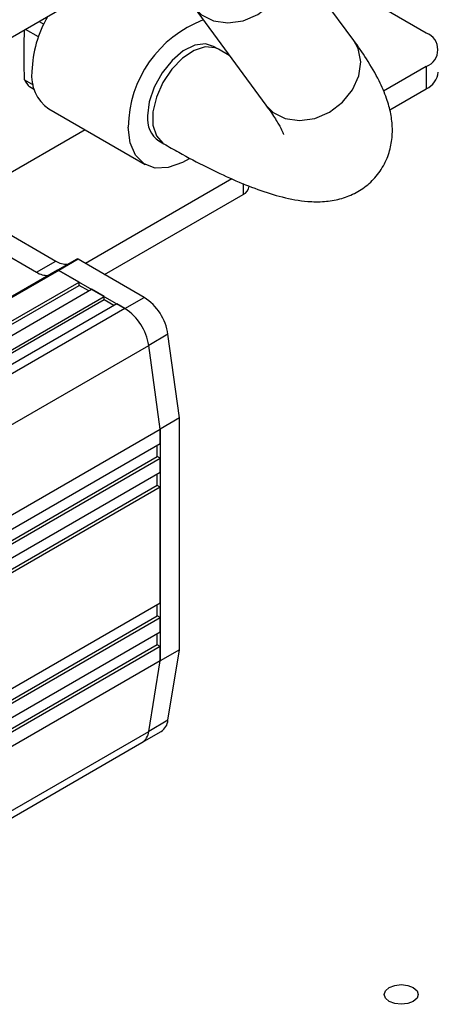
# Model space of a CAD drawing. Header units: millimetres. Extents: x 0 to 420, y 0 to 297.
# Tile 71 of 138: x 91.65 to 94.72, y 45.02 to 52.23. Entities that reach past the tile are written whole.
import ezdxf

# ---------------------------------------------------------------- set-up
doc = ezdxf.new("R2010")
doc.units = ezdxf.units.MM

msp = doc.modelspace()

# ---------------------------------------------------------------- linework, layer by layer
at = {"color": 7, "linetype": 'Continuous', "lineweight": 25}
for p, q in [((94.1026, 52.0798), (93.5764, 52.7954)), ((94.6351, 52.1336), (93.9987, 52.501)), ((90.845, 51.6687), (91.9604, 52.3126)), ((92.9319, 52.3215), (93.4581, 51.6059)), ((91.7958, 52.2176), (91.8294, 52.1983)), ((91.7907, 52.1055), (91.6962, 52.1601)), ((93.1107, 52.0143), (93.0743, 52.0353)), ((93.1904, 51.9699), (93.1107, 52.0143)), ((94.6351, 51.8887), (94.3208, 51.7072)), ((94.6351, 51.8887), (94.6351, 51.7254)), ((91.6891, 51.79), (91.7527, 51.7533)), ((91.7624, 51.7169), (91.7255, 51.7382)), ((94.3663, 51.5702), (94.6351, 51.7254)), ((91.8673, 51.5774), (92.5744, 51.1692)), ((92.1331, 51.424), (91.1928, 50.8811)), ((92.6744, 51.3424), (92.7107, 51.3214)), ((93.2081, 51.0649), (92.135, 50.4454)), ((92.2764, 50.3637), (93.2916, 50.9498)), ((91.1096, 50.9292), (91.9175, 50.4627)), ((91.1096, 50.7659), (91.7761, 50.3811)), ((91.7761, 50.3811), (91.9175, 50.4627)), ((92.0718, 50.4771), (91.9304, 50.3954)), ((92.0818, 50.4761), (91.9404, 50.3944)), ((92.5666, 50.1962), (92.0818, 50.4761)), ((91.9304, 50.3954), (87.6878, 47.9462)), ((91.9404, 50.3944), (87.6978, 47.9452)), ((92.0889, 50.3087), (91.9404, 50.3944)), ((91.9404, 50.3944), (92.4252, 50.1146)), ((87.8463, 47.8595), (92.0889, 50.3087)), ((92.0889, 50.2842), (92.0889, 50.3087)), ((87.8675, 47.8473), (92.0889, 50.2842)), ((87.9382, 47.8064), (92.1808, 50.2557)), ((92.1596, 50.2434), (92.0889, 50.2842)), ((92.2728, 50.2026), (92.1808, 50.2557)), ((88.0301, 47.7534), (92.2728, 50.2026)), ((92.2728, 50.1781), (88.0513, 47.7411)), ((92.3647, 50.1495), (88.122, 47.7003)), ((92.2728, 50.1781), (92.2728, 50.2026)), ((92.3435, 50.1373), (92.2728, 50.1781)), ((92.4252, 50.1146), (92.3647, 50.1495)), ((92.4252, 50.1146), (92.5666, 50.1962)), ((92.4252, 50.1146), (88.1825, 47.6654)), ((92.7409, 49.9258), (92.5994, 49.8442)), ((92.8243, 49.3126), (92.7409, 49.9258)), ((88.3568, 47.3949), (92.5994, 49.8442)), ((92.6829, 49.2309), (92.5994, 49.8442)), ((92.8243, 49.3126), (92.6829, 49.2309)), ((92.8243, 47.6142), (92.8243, 49.3126)), ((88.4402, 46.7817), (92.6829, 49.2309)), ((92.6829, 49.1248), (92.6829, 49.2309)), ((92.6829, 49.2309), (92.6829, 47.5325)), ((88.4402, 46.6756), (92.6829, 49.1248)), ((92.6617, 49.0309), (92.6617, 49.1125)), ((88.4402, 46.5939), (92.6617, 49.0309)), ((88.4402, 46.5694), (92.6829, 49.0186)), ((92.6829, 49.0186), (92.6617, 49.0309)), ((92.6829, 48.9125), (92.6829, 49.0186)), ((92.6829, 48.9125), (88.4402, 46.4633)), ((92.6617, 48.8186), (92.6617, 48.9002)), ((92.6617, 48.8186), (88.4402, 46.3816)), ((92.6829, 48.8063), (88.4402, 46.3571)), ((92.6829, 48.8063), (92.6617, 48.8186)), ((92.6829, 47.9571), (92.6829, 48.8063)), ((88.4402, 45.5079), (92.6829, 47.9571)), ((92.6617, 47.8632), (92.6617, 47.9449)), ((88.4402, 45.4263), (92.6617, 47.8632)), ((88.4402, 45.4018), (92.6829, 47.851)), ((92.6829, 47.851), (92.6617, 47.8632)), ((92.6829, 47.7448), (92.6829, 47.851)), ((88.4402, 45.2956), (92.6829, 47.7448)), ((92.6617, 47.6509), (92.6617, 47.7326)), ((92.6617, 47.6509), (88.4402, 45.214)), ((92.6829, 47.6387), (88.4402, 45.1895)), ((92.6829, 47.6387), (92.6617, 47.6509)), ((92.6829, 47.5325), (92.6829, 47.6387)), ((92.8243, 47.6142), (92.6829, 47.5325)), ((92.7409, 47.0973), (92.8243, 47.6142)), ((92.6829, 47.5325), (88.4402, 45.0833)), ((92.5994, 47.0156), (92.6829, 47.5325)), ((92.7409, 47.0973), (92.5994, 47.0156)), ((92.5502, 46.934), (92.6916, 47.0157)), ((91.2697, 46.1948), (92.5502, 46.934))]:
    msp.add_line(p, q, dxfattribs=at)
at = {"color": 1, "linetype": 'Continuous', "lineweight": 25}
for p, q in [((94.1352, 52.0206), (94.1026, 52.0798)), ((93.2916, 51.0307), (93.2916, 50.9498)), ((91.2237, 46.2214), (92.5994, 47.0156))]:
    msp.add_line(p, q, dxfattribs=at)
at = {"color": 1, "linetype": 'Continuous', "lineweight": 25, "flags": 128}
for points in [[(92.9334, 52.3195), (92.9861, 52.267), (93.075, 52.2223), (93.1798, 52.2075), (93.2913, 52.2238), (93.3994, 52.2699), (93.4946, 52.3417), (93.5685, 52.4327), (93.6144, 52.5348), (93.6284, 52.6391), (93.609, 52.7362)], [(93.1106, 52.0143), (93.087, 52.025), (93.014, 52.0315), (92.9318, 52.0058), (92.8477, 51.95), (92.7693, 51.8691), (92.7033, 51.7703), (92.6559, 51.6625), (92.631, 51.5551), (92.631, 51.4577), (92.6559, 51.379), (92.7033, 51.326), (92.7108, 51.3214)], [(93.4581, 51.6059), (93.5123, 51.5514), (93.6012, 51.5067), (93.706, 51.4919), (93.8175, 51.5082), (93.9256, 51.5543), (94.0208, 51.6261), (94.0947, 51.7171), (94.1406, 51.8192), (94.1546, 51.9235), (94.1352, 52.0206)]]:
    msp.add_lwpolyline(points, dxfattribs=at)
at = {"color": 7, "linetype": 'Continuous', "lineweight": 25, "flags": 128}
for points in [[(93.0743, 52.0353), (93.0158, 52.0533), (92.9373, 52.0436), (92.8532, 52.0023), (92.771, 51.9332), (92.698, 51.8424), (92.6407, 51.7379), (92.6041, 51.6291), (92.5915, 51.5256)], [(92.8953, 51.2116), (92.8477, 51.1845), (92.7432, 51.1472), (92.647, 51.1439), (92.5651, 51.1749), (92.5026, 51.2382), (92.4634, 51.3298), (92.4501, 51.4439)], [(94.3629, 45.139), (94.4034, 45.1546), (94.4513, 45.1601), (94.4991, 45.1546), (94.5397, 45.139), (94.5668, 45.1156), (94.5763, 45.088), (94.5668, 45.0604), (94.5397, 45.037), (94.4991, 45.0213), (94.4513, 45.0158), (94.4034, 45.0213), (94.3629, 45.037), (94.3358, 45.0604), (94.3263, 45.088), (94.3358, 45.1156), (94.3629, 45.139)]]:
    msp.add_lwpolyline(points, dxfattribs=at)
at = {"color": 7, "linetype": 'Continuous', "lineweight": 25}
for centre, radius, start, end in [((92.6001, 51.8241), 0.8576, 149.97005, 178.12827), ((93.3002, 51.434), 0.8502, 110.69591, 179.32931), ((94.5886, 52.0111), 0.131, 290.78342, 69.21658), ((92.0297, 51.8164), 0.2889, 172.89125, 235.79657), ((94.5728, 51.8628), 0.1509, 294.37466, 354.3052), ((91.8871, 51.8905), 0.2221, 206.89312, 223.30822), ((92.7863, 51.5034), 0.1961, 173.51016, 235.17766), ((93.2605, 51.0185), 0.0754, 294.37466, 354.3052), ((91.9978, 50.5858), 0.1469, 236.85966, 273.19213), ((92.076, 50.4685), 0.00957, 52.69611, 115.99343), ((91.8564, 50.5041), 0.1469, 236.85966, 273.19213), ((91.9346, 50.3863), 0.0101, 54.38242, 114.30712), ((91.9346, 50.3862), 0.0101, 54.58526, 114.10428), ((92.3543, 49.868), 0.3909, 8.49802, 57.0976), ((92.2129, 49.7864), 0.3909, 8.49802, 57.0976), ((92.6328, 47.1069), 0.1085, 302.81789, 354.93463), ((92.4914, 47.0252), 0.1085, 302.81789, 354.93463)]:
    msp.add_arc(centre, radius, start, end, dxfattribs=at)
for points, knots in [([(91.6891, 51.79), (91.6875, 51.8533), (91.6845, 51.977), (91.6875, 52.0972), (91.6889, 52.1559)], [0, 0, 0, 0, 0.511514, 1, 1, 1, 1]), ([(92.7107, 51.3214), (92.7472, 51.3006), (92.8547, 51.2393), (93.0255, 51.1493), (93.219, 51.0577), (93.4036, 50.9831), (93.5841, 50.9266), (93.7416, 50.8975), (93.8819, 50.8952), (93.9976, 50.9131), (94.1071, 50.9532), (94.2072, 51.0176), (94.2917, 51.1066), (94.3512, 51.2134), (94.3825, 51.3271), (94.3892, 51.4382), (94.3758, 51.548), (94.3434, 51.6631), (94.2862, 51.7944), (94.2069, 51.9329), (94.1349, 52.0344), (94.1026, 52.0798)], [0, 0, 0, 0, 0.034772, 0.102302, 0.170731, 0.240958, 0.31439, 0.393764, 0.443656, 0.48695, 0.526661, 0.564666, 0.602144, 0.641482, 0.6795, 0.718052, 0.759541, 0.807252, 0.866038, 0.940011, 1, 1, 1, 1]), ([(93.4581, 51.6059), (93.4722, 51.5864), (93.5105, 51.5331), (93.5528, 51.465), (93.58, 51.4129), (93.5893, 51.3869), (93.5887, 51.3892), (93.5886, 51.3899)], [0, 0, 0, 0, 0.166912, 0.454966, 0.692953, 0.90844, 1, 1, 1, 1])]:
    msp.add_open_spline(points, degree=3, knots=knots, dxfattribs=at)

doc.saveas('drawing.dxf')
